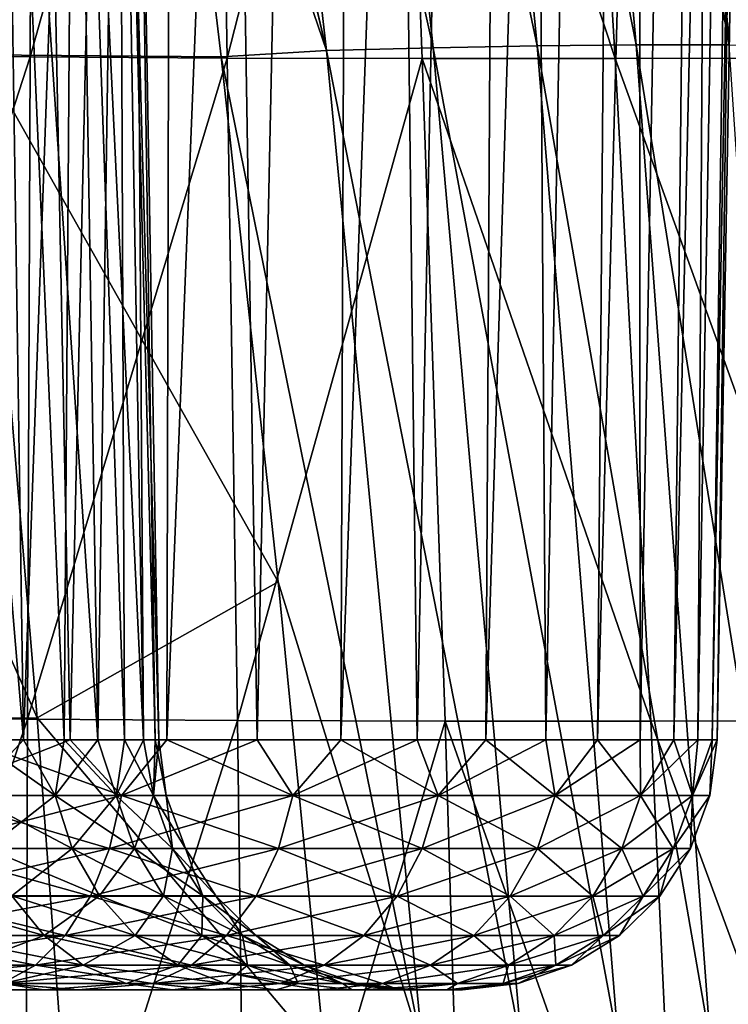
# Model space of a CAD drawing. Header units: metres. Extents: x -109 to 109, y -63 to 140.
# Tile 207 of 256: x 83.36 to 88.92, y -21.51 to -13.78. Entities that reach past the tile are written whole.
import ezdxf

# ---------------------------------------------------------------- set-up
doc = ezdxf.new("R2010")
doc.units = ezdxf.units.M
doc.layers.add('solid_502308_SW0001', color=7, linetype='CONTINUOUS')

msp = doc.modelspace()

# ---------------------------------------------------------------- linework, layer by layer
at = {"layer": 'solid_502308_SW0001'}
for points in [[(82.945595, -19.434383, 10.518255), (82.998306, 18.406652, 11.255402), (84.603256, 18.406652, 10.161165)], [(83.750977, -19.434383, 9.980115), (82.945595, -19.434383, 10.518255), (84.603256, 18.406652, 10.161165)], [(82.945595, -19.434383, -10.518255), (83.750977, -19.434383, -9.980115), (82.998306, 18.406652, -11.255402)], [(83.750977, -19.434383, -9.980115), (84.603256, 18.406652, -10.161165), (82.998306, 18.406652, -11.255402)], [(84.511658, -19.434383, 9.380445), (83.750977, -19.434383, 9.980115), (84.603256, 18.406652, 10.161165)], [(83.750977, -19.434383, -9.980115), (84.511658, -19.434383, -9.380445), (84.603256, 18.406652, -10.161165)], [(84.511658, -19.434383, 9.380445), (84.603256, 18.406652, 10.161165), (86.027199, 18.406652, 8.839946)], [(85.222939, -19.434383, 8.72294), (84.511658, -19.434383, 9.380445), (86.027199, 18.406652, 8.839946)], [(84.511658, -19.434383, -9.380445), (85.222939, -19.434383, -8.72294), (84.603256, 18.406652, -10.161165)], [(85.222939, -19.434383, -8.72294), (86.027199, 18.406652, -8.839946), (84.603256, 18.406652, -10.161165)], [(85.880447, -19.434383, 8.011657), (85.222939, -19.434383, 8.72294), (86.027199, 18.406652, 8.839946)], [(85.222939, -19.434383, -8.72294), (85.880447, -19.434383, -8.011657), (86.027199, 18.406652, -8.839946)], [(85.880447, -19.434383, 8.011657), (86.027199, 18.406652, 8.839946), (87.238312, 18.406652, 7.321256)], [(86.480118, -19.434383, 7.250978), (85.880447, -19.434383, 8.011657), (87.238312, 18.406652, 7.321256)], [(85.880447, -19.434383, -8.011657), (86.480118, -19.434383, -7.250978), (86.027199, 18.406652, -8.839946)], [(86.480118, -19.434383, -7.250978), (87.238312, 18.406652, -7.321256), (86.027199, 18.406652, -8.839946)], [(87.018257, -19.434383, 6.445595), (86.480118, -19.434383, 7.250978), (87.238312, 18.406652, 7.321256)], [(86.480118, -19.434383, -7.250978), (87.018257, -19.434383, -6.445595), (87.238312, 18.406652, -7.321256)], [(87.018257, -19.434383, 6.445595), (87.238312, 18.406652, 7.321256), (88.209549, 18.406652, 5.639021)], [(87.491547, -19.434383, 5.600472), (87.018257, -19.434383, 6.445595), (88.209549, 18.406652, 5.639021)], [(87.018257, -19.434383, -6.445595), (87.491547, -19.434383, -5.600472), (87.238312, 18.406652, -7.321256)], [(87.491547, -19.434383, -5.600472), (88.209549, 18.406652, -5.639021), (87.238312, 18.406652, -7.321256)], [(87.897072, -19.434383, 4.720821), (87.491547, -19.434383, 5.600472), (88.209549, 18.406652, 5.639021)], [(87.491547, -19.434383, -5.600472), (87.897072, -19.434383, -4.720821), (88.209549, 18.406652, -5.639021)], [(87.897072, -19.434383, 4.720821), (88.209549, 18.406652, 5.639021), (88.919212, 18.406652, 3.830821)], [(88.23233, -19.434383, 3.812065), (87.897072, -19.434383, 4.720821), (88.919212, 18.406652, 3.830821)], [(87.897072, -19.434383, -4.720821), (88.23233, -19.434383, -3.812065), (88.209549, 18.406652, -5.639021)], [(88.23233, -19.434383, -3.812065), (88.919212, 18.406652, -3.830821), (88.209549, 18.406652, -5.639021)], [(88.495255, -19.434383, 2.879806), (88.23233, -19.434383, 3.812065), (88.919212, 18.406652, 3.830821)], [(88.23233, -19.434383, -3.812065), (88.495255, -19.434383, -2.879806), (88.919212, 18.406652, -3.830821)], [(88.495255, -19.434383, 2.879806), (88.919212, 18.406652, 3.830821), (89.351456, 18.406652, 1.937045)], [(88.684219, -19.434383, 1.929791), (88.495255, -19.434383, 2.879806), (89.351456, 18.406652, 1.937045)], [(88.495255, -19.434383, -2.879806), (88.684219, -19.434383, -1.929791), (88.919212, 18.406652, -3.830821)], [(88.798073, -19.434383, 0.967879), (88.684219, -19.434383, 1.929791), (89.351456, 18.406652, 1.937045)], [(88.684219, -19.434383, -1.929791), (89.351456, 18.406652, -1.937045), (88.919212, 18.406652, -3.830821)], [(88.684219, -19.434383, -1.929791), (88.798073, -19.434383, -0.967879), (89.351456, 18.406652, -1.937045)], [(88.798073, -19.434383, 0.967879), (89.351456, 18.406652, 1.937045), (89.49662, 18.406652)], [(88.836098, -19.434383), (88.798073, -19.434383, 0.967879), (89.49662, 18.406652)], [(88.798073, -19.434383, -0.967879), (88.836098, -19.434383), (89.351456, 18.406652, -1.937045)], [(89.351456, 18.406652, -1.937045), (88.836098, -19.434383), (89.49662, 18.406652)], [(86.60556, -13.997241, 17.671719), (85.780083, -6.177351, 16.871363), (84.870224, -6.192062, 17.164839)], [(87.422691, -13.982121, 17.316469), (86.665291, -6.167663, 16.472923), (85.780083, -6.177351, 16.871363)], [(86.60556, -13.997241, 17.671719), (87.422691, -13.982121, 17.316469), (85.780083, -6.177351, 16.871363)], [(88.201553, -13.974303, 16.868988), (87.509567, -6.163123, 15.981359), (86.665291, -6.167663, 16.472923)], [(87.422691, -13.982121, 17.316469), (88.201553, -13.974303, 16.868988), (86.665291, -6.167663, 16.472923)], [(88.930107, -13.97393, 16.339279), (88.301384, -6.163855, 15.405715), (87.509567, -6.163123, 15.981359)], [(88.201553, -13.974303, 16.868988), (88.930107, -13.97393, 16.339279), (87.509567, -6.163123, 15.981359)], [(89.595764, -13.981125, 15.736583), (89.028984, -6.16995, 14.754661), (88.301384, -6.163855, 15.405715)], [(88.930107, -13.97393, 16.339279), (89.595764, -13.981125, 15.736583), (88.301384, -6.163855, 15.405715)], [(85.767784, -14.019518, 17.921629), (84.870224, -6.192062, 17.164839), (83.961075, -6.213045, 17.336889)], [(85.767784, -14.019518, 17.921629), (83.961075, -6.213045, 17.336889), (83.997505, -6.484046, 17.363338)], [(85.767784, -14.019518, 17.921629), (86.60556, -13.997241, 17.671719), (84.870224, -6.192062, 17.164839)], [(84.487968, -10.281519, 17.719978), (85.767784, -14.019518, 17.921629), (83.997505, -6.484046, 17.363338)], [(83.384544, -19.434383, 3.974794), (83.214668, -8.196509, 3.876714), (82.439476, -8.196509, 4.983808)], [(83.011925, -19.434383, 4.559696), (83.384544, -19.434383, 3.974794), (82.439476, -8.196509, 4.983808)], [(83.384544, -19.434383, -3.974794), (83.011925, -19.434383, -4.559696), (83.214668, -8.196509, -3.876715)], [(83.970169, -19.434383, 2.718919), (83.785843, -8.196509, 2.651828), (83.214668, -8.196509, 3.876714)], [(83.704773, -19.434383, 3.359641), (83.970169, -19.434383, 2.718919), (83.214668, -8.196509, 3.876714)], [(83.384544, -19.434383, 3.974794), (83.704773, -19.434383, 3.359641), (83.214668, -8.196509, 3.876714)], [(83.384544, -19.434383, -3.974794), (83.214668, -8.196509, -3.876715), (83.785843, -8.196509, -2.651829)], [(83.704773, -19.434383, -3.359641), (83.384544, -19.434383, -3.974794), (83.785843, -8.196509, -2.651829)], [(83.970169, -19.434383, -2.718919), (83.704773, -19.434383, -3.359641), (83.785843, -8.196509, -2.651829)], [(84.328819, -19.434383, 1.380431), (84.135635, -8.196509, 1.346368), (83.785843, -8.196509, 2.651828)], [(84.178711, -19.434383, 2.057505), (84.328819, -19.434383, 1.380431), (83.785843, -8.196509, 2.651828)], [(83.970169, -19.434383, 2.718919), (84.178711, -19.434383, 2.057505), (83.785843, -8.196509, 2.651828)], [(83.970169, -19.434383, -2.718919), (83.785843, -8.196509, -2.651829), (84.135635, -8.196509, -1.346369)], [(84.178711, -19.434383, -2.057505), (83.970169, -19.434383, -2.718919), (84.135635, -8.196509, -1.346369)], [(84.449585, -19.434383), (84.253433, -8.196509), (84.135635, -8.196509, 1.346368)], [(84.419334, -19.434383, 0.692852), (84.449585, -19.434383), (84.135635, -8.196509, 1.346368)], [(84.328819, -19.434383, 1.380431), (84.419334, -19.434383, 0.692852), (84.135635, -8.196509, 1.346368)], [(84.328819, -19.434383, -1.380431), (84.135635, -8.196509, -1.346369), (84.253433, -8.196509)], [(84.328819, -19.434383, -1.380431), (84.178711, -19.434383, -2.057505), (84.135635, -8.196509, -1.346369)], [(84.419334, -19.434383, -0.692852), (84.253433, -8.196509), (84.449585, -19.434383)], [(84.419334, -19.434383, -0.692852), (84.328819, -19.434383, -1.380431), (84.253433, -8.196509)], [(83.459175, -8.866109, -16.952131), (81.874657, -14.052484, -18.546024), (82.009048, -8.844415, -17.897497)], [(83.459175, -8.866109, -16.952131), (83.43779, -14.069306, -17.51812), (81.874657, -14.052484, -18.546024)], [(83.052872, -14.05248, 18.163197), (84.487968, -10.281519, 17.719978), (82.562958, -8.844412, 17.717518)], [(84.896492, -8.873551, -15.986123), (83.43779, -14.069306, -17.51812), (83.459175, -8.866109, -16.952131)], [(84.896492, -8.873551, -15.986123), (84.987129, -14.078553, -16.468382), (83.43779, -14.069306, -17.51812)], [(86.31694, -8.875572, -14.995491), (84.987129, -14.078553, -16.468382), (84.896492, -8.873551, -15.986123)], [(86.31694, -8.875572, -14.995491), (86.519585, -14.08187, -15.39416), (84.987129, -14.078553, -16.468382)], [(88.034683, -14.081894, -14.293506), (86.519585, -14.08187, -15.39416), (86.31694, -8.875572, -14.995491)], [(87.718933, -8.875589, -13.977018), (88.034683, -14.081894, -14.293506), (86.31694, -8.875572, -14.995491)], [(87.718933, -8.875589, -13.977018), (89.099998, -8.873566, -12.932499), (89.5299, -14.078577, -13.168243)], [(87.718933, -8.875589, -13.977018), (89.5299, -14.078577, -13.168243), (88.034683, -14.081894, -14.293506)], [(83.052872, -14.05248, 18.163197), (84.939354, -14.068104, 18.049707), (84.487968, -10.281519, 17.719978)], [(84.487968, -10.281519, 17.719978), (84.939354, -14.068104, 18.049707), (85.767784, -14.019518, 17.921629)], [(85.767784, -14.019518, 17.921629), (87.303139, -21.850935, 18.342606), (86.60556, -13.997241, 17.671719)], [(86.60556, -13.997241, 17.671719), (88.062027, -21.831959, 18.023813), (87.422691, -13.982121, 17.316469)], [(86.60556, -13.997241, 17.671719), (87.303139, -21.850935, 18.342606), (88.062027, -21.831959, 18.023813)], [(87.422691, -13.982121, 17.316469), (88.784157, -21.822145, 17.614407), (88.201553, -13.974303, 16.868988)], [(87.422691, -13.982121, 17.316469), (88.062027, -21.831959, 18.023813), (88.784157, -21.822145, 17.614407)], [(88.201553, -13.974303, 16.868988), (89.457687, -21.821667, 17.124821), (88.930107, -13.97393, 16.339279)], [(88.201553, -13.974303, 16.868988), (88.784157, -21.822145, 17.614407), (89.457687, -21.821667, 17.124821)], [(83.491875, -19.262911, 18.56036), (83.052872, -14.05248, 18.163197), (81.184097, -14.069308, 18.250385)], [(83.491875, -19.262911, 18.56036), (81.184097, -14.069308, 18.250385), (81.497673, -19.272333, 18.648201)], [(83.43779, -14.069306, -17.51812), (81.752945, -19.262917, -19.125378), (81.874657, -14.052484, -18.546024)], [(83.43779, -14.069306, -17.51812), (83.417923, -19.272331, -18.024277), (81.752945, -19.262917, -19.125378)], [(83.052872, -14.05248, 18.163197), (85.387833, -18.193008, 18.379707), (84.939354, -14.068104, 18.049707)], [(83.491875, -19.262911, 18.56036), (85.387833, -18.193008, 18.379707), (83.052872, -14.05248, 18.163197)], [(84.987129, -14.078553, -16.468382), (83.417923, -19.272331, -18.024277), (83.43779, -14.069306, -17.51812)], [(84.987129, -14.078553, -16.468382), (85.06781, -19.283682, -16.89979), (83.417923, -19.272331, -18.024277)], [(84.939354, -14.068104, 18.049707), (86.524689, -21.878906, 18.557617), (85.767784, -14.019518, 17.921629)], [(85.387833, -18.193008, 18.379707), (86.524689, -21.878906, 18.557617), (84.939354, -14.068104, 18.049707)], [(86.519585, -14.08187, -15.39416), (85.06781, -19.283682, -16.89979), (84.987129, -14.078553, -16.468382)], [(85.767784, -14.019518, 17.921629), (86.524689, -21.878906, 18.557617), (87.303139, -21.850935, 18.342606)], [(88.034683, -14.081894, -14.293506), (89.5299, -14.078577, -13.168243), (89.914589, -19.28372, -13.378761)], [(86.519585, -14.08187, -15.39416), (86.700562, -19.288628, -15.750591), (85.06781, -19.283682, -16.89979)], [(88.316994, -19.28866, -14.576306), (86.700562, -19.288628, -15.750591), (86.519585, -14.08187, -15.39416)], [(88.034683, -14.081894, -14.293506), (88.316994, -19.28866, -14.576306), (86.519585, -14.08187, -15.39416)], [(88.034683, -14.081894, -14.293506), (89.914589, -19.28372, -13.378761), (88.316994, -19.28866, -14.576306)], [(83.491875, -19.262911, 18.56036), (85.755653, -21.938784, 18.653214), (85.387833, -18.193008, 18.379707)], [(85.387833, -18.193008, 18.379707), (85.755653, -21.938784, 18.653214), (86.524689, -21.878906, 18.557617)], [(83.880814, -24.521862, 18.913002), (83.491875, -19.262911, 18.56036), (81.497673, -19.272333, 18.648201)], [(83.417923, -19.272331, -18.024277), (81.645569, -24.521868, -19.63928), (81.752945, -19.262917, -19.125378)], [(83.880814, -24.521862, 18.913002), (85.755653, -21.938784, 18.653214), (83.491875, -19.262911, 18.56036)], [(83.880814, -24.521862, 18.913002), (81.497673, -19.272333, 18.648201), (81.775566, -24.536476, 18.996902)], [(83.417923, -19.272331, -18.024277), (83.398071, -24.536474, -18.469723), (81.645569, -24.521868, -19.63928)], [(85.06781, -19.283682, -16.89979), (83.398071, -24.536474, -18.469723), (83.417923, -19.272331, -18.024277)], [(85.06781, -19.283682, -16.89979), (85.135246, -24.549185, -17.276522), (83.398071, -24.536474, -18.469723)], [(86.700562, -19.288628, -15.750591), (85.135246, -24.549185, -17.276522), (85.06781, -19.283682, -16.89979)], [(86.700562, -19.288628, -15.750591), (86.856094, -24.554462, -16.05969), (85.135246, -24.549185, -17.276522)], [(88.562195, -24.554499, -14.820246), (86.856094, -24.554462, -16.05969), (86.700562, -19.288628, -15.750591)], [(88.316994, -19.28866, -14.576306), (88.562195, -24.554499, -14.820246), (86.700562, -19.288628, -15.750591)], [(88.316994, -19.28866, -14.576306), (89.914589, -19.28372, -13.378761), (90.251343, -24.549223, -13.559797)], [(88.316994, -19.28866, -14.576306), (90.251343, -24.549223, -13.559797), (88.562195, -24.554499, -14.820246)], [(82.639694, -19.873638, 10.63426), (82.945595, -19.434383, 10.518255), (83.750977, -19.434383, 9.980115)], [(82.639694, -19.873638, 10.63426), (83.750977, -19.434383, 9.980115), (84.156075, -19.873638, 9.60041)], [(84.156075, -19.873638, -9.60041), (82.945595, -19.434383, -10.518255), (82.639694, -19.873638, -10.63426)], [(84.156075, -19.873638, -9.60041), (83.750977, -19.434383, -9.980115), (82.945595, -19.434383, -10.518255)], [(82.976814, -19.871483, 4.705678), (83.633202, -19.871483, 3.634547), (83.011925, -19.434383, 4.559696)], [(82.976814, -19.871483, -4.705678), (83.011925, -19.434383, -4.559696), (83.384544, -19.434383, -3.974794)], [(83.633202, -19.871483, -3.634547), (82.976814, -19.871483, -4.705678), (83.384544, -19.434383, -3.974794)], [(83.633202, -19.871483, 3.634547), (83.384544, -19.434383, 3.974794), (83.011925, -19.434383, 4.559696)], [(83.633202, -19.871483, 3.634547), (83.704773, -19.434383, 3.359641), (83.384544, -19.434383, 3.974794)], [(83.633202, -19.871483, -3.634547), (83.384544, -19.434383, -3.974794), (83.704773, -19.434383, -3.359641)], [(83.633202, -19.871483, 3.634547), (84.113945, -19.871483, 2.473922), (83.704773, -19.434383, 3.359641)], [(83.633202, -19.871483, -3.634547), (83.704773, -19.434383, -3.359641), (83.970169, -19.434383, -2.718919)], [(84.113945, -19.871483, -2.473922), (83.633202, -19.871483, -3.634547), (83.970169, -19.434383, -2.718919)], [(84.113945, -19.871483, 2.473922), (83.970169, -19.434383, 2.718919), (83.704773, -19.434383, 3.359641)], [(84.156075, -19.873638, 9.60041), (83.750977, -19.434383, 9.980115), (84.511658, -19.434383, 9.380445)], [(84.156075, -19.873638, -9.60041), (84.511658, -19.434383, -9.380445), (83.750977, -19.434383, -9.980115)], [(84.113945, -19.871483, 2.473922), (84.178711, -19.434383, 2.057505), (83.970169, -19.434383, 2.718919)], [(84.113945, -19.871483, -2.473922), (83.970169, -19.434383, -2.718919), (84.178711, -19.434383, -2.057505)], [(84.113945, -19.871483, 2.473922), (84.407211, -19.871483, 1.25238), (84.178711, -19.434383, 2.057505)], [(84.113945, -19.871483, -2.473922), (84.178711, -19.434383, -2.057505), (84.328819, -19.434383, -1.380431)], [(84.407211, -19.871483, -1.25238), (84.113945, -19.871483, -2.473922), (84.328819, -19.434383, -1.380431)], [(84.156075, -19.873638, 9.60041), (84.511658, -19.434383, 9.380445), (85.222939, -19.434383, 8.72294)], [(84.156075, -19.873638, 9.60041), (85.222939, -19.434383, 8.72294), (85.501427, -19.873638, 8.352103)], [(85.501427, -19.873638, -8.352103), (84.511658, -19.434383, -9.380445), (84.156075, -19.873638, -9.60041)], [(84.407211, -19.871483, 1.25238), (84.328819, -19.434383, 1.380431), (84.178711, -19.434383, 2.057505)], [(84.407211, -19.871483, 1.25238), (84.419334, -19.434383, 0.692852), (84.328819, -19.434383, 1.380431)], [(84.407211, -19.871483, -1.25238), (84.328819, -19.434383, -1.380431), (84.419334, -19.434383, -0.692852)], [(84.407211, -19.871483, -1.25238), (84.419334, -19.434383, -0.692852), (84.449585, -19.434383)], [(84.407211, -19.871483, -1.25238), (84.449585, -19.434383), (84.505775, -19.871483)], [(84.407211, -19.871483, 1.25238), (84.505775, -19.871483), (84.419334, -19.434383, 0.692852)], [(84.505775, -19.871483), (84.449585, -19.434383), (84.419334, -19.434383, 0.692852)], [(85.501427, -19.873638, -8.352103), (85.222939, -19.434383, -8.72294), (84.511658, -19.434383, -9.380445)], [(85.501427, -19.873638, 8.352103), (85.222939, -19.434383, 8.72294), (85.880447, -19.434383, 8.011657)], [(85.501427, -19.873638, -8.352103), (85.880447, -19.434383, -8.011657), (85.222939, -19.434383, -8.72294)], [(85.501427, -19.873638, 8.352103), (85.880447, -19.434383, 8.011657), (86.480118, -19.434383, 7.250978)], [(85.501427, -19.873638, 8.352103), (86.480118, -19.434383, 7.250978), (86.645706, -19.873638, 6.917224)], [(86.645706, -19.873638, -6.917224), (85.880447, -19.434383, -8.011657), (85.501427, -19.873638, -8.352103)], [(86.645706, -19.873638, -6.917224), (86.480118, -19.434383, -7.250978), (85.880447, -19.434383, -8.011657)], [(86.645706, -19.873638, 6.917224), (86.480118, -19.434383, 7.250978), (87.018257, -19.434383, 6.445595)], [(86.645706, -19.873638, -6.917224), (87.018257, -19.434383, -6.445595), (86.480118, -19.434383, -7.250978)], [(86.645706, -19.873638, 6.917224), (87.018257, -19.434383, 6.445595), (87.491547, -19.434383, 5.600472)], [(86.645706, -19.873638, 6.917224), (87.491547, -19.434383, 5.600472), (87.563347, -19.873638, 5.327826)], [(87.563347, -19.873638, -5.327826), (87.018257, -19.434383, -6.445595), (86.645706, -19.873638, -6.917224)], [(87.563347, -19.873638, -5.327826), (87.491547, -19.434383, -5.600472), (87.018257, -19.434383, -6.445595)], [(87.563347, -19.873638, 5.327826), (87.491547, -19.434383, 5.600472), (87.897072, -19.434383, 4.720821)], [(87.563347, -19.873638, -5.327826), (87.897072, -19.434383, -4.720821), (87.491547, -19.434383, -5.600472)], [(87.563347, -19.873638, 5.327826), (87.897072, -19.434383, 4.720821), (88.23233, -19.434383, 3.812065)], [(87.563347, -19.873638, 5.327826), (88.23233, -19.434383, 3.812065), (88.233849, -19.873638, 3.619412)], [(88.233849, -19.873638, -3.619412), (87.897072, -19.434383, -4.720821), (87.563347, -19.873638, -5.327826)], [(88.233849, -19.873638, -3.619412), (88.23233, -19.434383, -3.812065), (87.897072, -19.434383, -4.720821)], [(88.233849, -19.873638, 3.619412), (88.23233, -19.434383, 3.812065), (88.495255, -19.434383, 2.879806)], [(88.233849, -19.873638, -3.619412), (88.495255, -19.434383, -2.879806), (88.23233, -19.434383, -3.812065)], [(88.233849, -19.873638, 3.619412), (88.495255, -19.434383, 2.879806), (88.684219, -19.434383, 1.929791)], [(88.233849, -19.873638, 3.619412), (88.684219, -19.434383, 1.929791), (88.642235, -19.873638, 1.830148)], [(88.642235, -19.873638, -1.830147), (88.495255, -19.434383, -2.879806), (88.233849, -19.873638, -3.619412)], [(88.642235, -19.873638, -1.830147), (88.684219, -19.434383, -1.929791), (88.495255, -19.434383, -2.879806)], [(88.642235, -19.873638, 1.830148), (88.684219, -19.434383, 1.929791), (88.798073, -19.434383, 0.967879)], [(88.642235, -19.873638, 1.830148), (88.798073, -19.434383, 0.967879), (88.836098, -19.434383)], [(88.642235, -19.873638, 1.830148), (88.836098, -19.434383), (88.779388, -19.873638)], [(88.642235, -19.873638, -1.830147), (88.798073, -19.434383, -0.967879), (88.684219, -19.434383, -1.929791)], [(88.779388, -19.873638), (88.798073, -19.434383, -0.967879), (88.642235, -19.873638, -1.830147)], [(88.779388, -19.873638), (88.836098, -19.434383), (88.798073, -19.434383, -0.967879)], [(82.639694, -19.873638, -10.63426), (82.563591, -20.290039, -10.502453), (84.06118, -20.290039, -9.481417)], [(84.156075, -19.873638, 9.60041), (84.06118, -20.290039, 9.481418), (82.563591, -20.290039, 10.502453)], [(82.639694, -19.873638, 10.63426), (84.156075, -19.873638, 9.60041), (82.563591, -20.290039, 10.502453)], [(84.156075, -19.873638, -9.60041), (82.639694, -19.873638, -10.63426), (84.06118, -20.290039, -9.481417)], [(83.768394, -20.288052, 3.703434), (83.633202, -19.871483, 3.634547), (82.976814, -19.871483, 4.705678)], [(83.099571, -20.288052, 4.794867), (83.768394, -20.288052, 3.703434), (82.976814, -19.871483, 4.705678)], [(83.099571, -20.288052, -4.794867), (82.976814, -19.871483, -4.705678), (83.633202, -19.871483, -3.634547)], [(83.768394, -20.288052, -3.703434), (83.099571, -20.288052, -4.794867), (83.633202, -19.871483, -3.634547)], [(84.258255, -20.288052, 2.52081), (84.113945, -19.871483, 2.473922), (83.633202, -19.871483, 3.634547)], [(83.768394, -20.288052, 3.703434), (84.258255, -20.288052, 2.52081), (83.633202, -19.871483, 3.634547)], [(83.768394, -20.288052, -3.703434), (83.633202, -19.871483, -3.634547), (84.113945, -19.871483, -2.473922)], [(84.258255, -20.288052, -2.52081), (83.768394, -20.288052, -3.703434), (84.113945, -19.871483, -2.473922)], [(84.156075, -19.873638, -9.60041), (84.06118, -20.290039, -9.481417), (85.389854, -20.290039, -8.248583)], [(85.501427, -19.873638, 8.352103), (85.389854, -20.290039, 8.248583), (84.06118, -20.290039, 9.481418)], [(84.156075, -19.873638, 9.60041), (85.501427, -19.873638, 8.352103), (84.06118, -20.290039, 9.481418)], [(84.557083, -20.288052, 1.276116), (84.407211, -19.871483, 1.25238), (84.113945, -19.871483, 2.473922)], [(84.258255, -20.288052, 2.52081), (84.557083, -20.288052, 1.276116), (84.113945, -19.871483, 2.473922)], [(84.258255, -20.288052, -2.52081), (84.113945, -19.871483, -2.473922), (84.407211, -19.871483, -1.25238)], [(85.501427, -19.873638, -8.352103), (84.156075, -19.873638, -9.60041), (85.389854, -20.290039, -8.248583)], [(84.557083, -20.288052, -1.276116), (84.258255, -20.288052, -2.52081), (84.407211, -19.871483, -1.25238)], [(84.657516, -20.288052), (84.505775, -19.871483), (84.407211, -19.871483, 1.25238)], [(84.557083, -20.288052, -1.276116), (84.407211, -19.871483, -1.25238), (84.505775, -19.871483)], [(84.557083, -20.288052, 1.276116), (84.657516, -20.288052), (84.407211, -19.871483, 1.25238)], [(84.557083, -20.288052, -1.276116), (84.505775, -19.871483), (84.657516, -20.288052)], [(85.501427, -19.873638, -8.352103), (85.389854, -20.290039, -8.248583), (86.519951, -20.290039, -6.831488)], [(86.645706, -19.873638, 6.917224), (86.519951, -20.290039, 6.831488), (85.389854, -20.290039, 8.248583)], [(85.501427, -19.873638, 8.352103), (86.645706, -19.873638, 6.917224), (85.389854, -20.290039, 8.248583)], [(86.645706, -19.873638, -6.917224), (85.501427, -19.873638, -8.352103), (86.519951, -20.290039, -6.831488)], [(86.645706, -19.873638, -6.917224), (86.519951, -20.290039, -6.831488), (87.426216, -20.290039, -5.261789)], [(87.563347, -19.873638, 5.327826), (87.426216, -20.290039, 5.26179), (86.519951, -20.290039, 6.831488)], [(86.645706, -19.873638, 6.917224), (87.563347, -19.873638, 5.327826), (86.519951, -20.290039, 6.831488)], [(87.563347, -19.873638, -5.327826), (86.645706, -19.873638, -6.917224), (87.426216, -20.290039, -5.261789)], [(87.563347, -19.873638, -5.327826), (87.426216, -20.290039, -5.261789), (88.088409, -20.290039, -3.574551)], [(88.233849, -19.873638, 3.619412), (88.088409, -20.290039, 3.574551), (87.426216, -20.290039, 5.26179)], [(87.563347, -19.873638, 5.327826), (88.233849, -19.873638, 3.619412), (87.426216, -20.290039, 5.26179)], [(88.233849, -19.873638, -3.619412), (87.563347, -19.873638, -5.327826), (88.088409, -20.290039, -3.574551)], [(88.233849, -19.873638, -3.619412), (88.088409, -20.290039, -3.574551), (88.491737, -20.290039, -1.807464)], [(88.642235, -19.873638, 1.830148), (88.491737, -20.290039, 1.807464), (88.088409, -20.290039, 3.574551)], [(88.233849, -19.873638, 3.619412), (88.642235, -19.873638, 1.830148), (88.088409, -20.290039, 3.574551)], [(88.642235, -19.873638, -1.830147), (88.233849, -19.873638, -3.619412), (88.491737, -20.290039, -1.807464)], [(88.642235, -19.873638, -1.830147), (88.491737, -20.290039, -1.807464), (88.62719, -20.290039)], [(88.491737, -20.290039, 1.807464), (88.779388, -19.873638), (88.62719, -20.290039)], [(88.642235, -19.873638, 1.830148), (88.779388, -19.873638), (88.491737, -20.290039, 1.807464)], [(88.779388, -19.873638), (88.642235, -19.873638, -1.830147), (88.62719, -20.290039)], [(82.563591, -20.290039, -10.502453), (82.443497, -20.662678, -10.294438), (83.911423, -20.662678, -9.293626)], [(84.06118, -20.290039, 9.481418), (83.911423, -20.662678, 9.293626), (82.443497, -20.662678, 10.294438)], [(82.563591, -20.290039, 10.502453), (84.06118, -20.290039, 9.481418), (82.443497, -20.662678, 10.294438)], [(84.06118, -20.290039, -9.481417), (82.563591, -20.290039, -10.502453), (83.911423, -20.662678, -9.293626)], [(83.98204, -20.660957, 3.812292), (83.768394, -20.288052, 3.703434), (83.099571, -20.288052, 4.794867)], [(83.293556, -20.660957, 4.935806), (83.98204, -20.660957, 3.812292), (83.099571, -20.288052, 4.794867)], [(83.293556, -20.660957, -4.935806), (83.099571, -20.288052, -4.794867), (83.768394, -20.288052, -3.703434)], [(83.98204, -20.660957, -3.812292), (83.293556, -20.660957, -4.935806), (83.768394, -20.288052, -3.703434)], [(84.486305, -20.660957, 2.594907), (84.258255, -20.288052, 2.52081), (83.768394, -20.288052, 3.703434)], [(83.98204, -20.660957, 3.812292), (84.486305, -20.660957, 2.594907), (83.768394, -20.288052, 3.703434)], [(83.98204, -20.660957, -3.812292), (83.768394, -20.288052, -3.703434), (84.258255, -20.288052, -2.52081)], [(84.06118, -20.290039, -9.481417), (83.911423, -20.662678, -9.293626), (85.213783, -20.662678, -8.085209)], [(85.389854, -20.290039, 8.248583), (85.213783, -20.662678, 8.085209), (83.911423, -20.662678, 9.293626)], [(84.06118, -20.290039, 9.481418), (85.389854, -20.290039, 8.248583), (83.911423, -20.662678, 9.293626)], [(84.486305, -20.660957, -2.594907), (83.98204, -20.660957, -3.812292), (84.258255, -20.288052, -2.52081)], [(85.389854, -20.290039, -8.248583), (84.06118, -20.290039, -9.481417), (85.213783, -20.662678, -8.085209)], [(84.793907, -20.660957, 1.313626), (84.557083, -20.288052, 1.276116), (84.258255, -20.288052, 2.52081)], [(84.486305, -20.660957, 2.594907), (84.793907, -20.660957, 1.313626), (84.258255, -20.288052, 2.52081)], [(84.486305, -20.660957, -2.594907), (84.258255, -20.288052, -2.52081), (84.557083, -20.288052, -1.276116)], [(84.793907, -20.660957, -1.313626), (84.486305, -20.660957, -2.594907), (84.557083, -20.288052, -1.276116)], [(84.897293, -20.660957), (84.657516, -20.288052), (84.557083, -20.288052, 1.276116)], [(84.793907, -20.660957, -1.313626), (84.557083, -20.288052, -1.276116), (84.657516, -20.288052)], [(84.793907, -20.660957, 1.313626), (84.897293, -20.660957), (84.557083, -20.288052, 1.276116)], [(84.793907, -20.660957, -1.313626), (84.657516, -20.288052), (84.897293, -20.660957)], [(85.389854, -20.290039, -8.248583), (85.213783, -20.662678, -8.085209), (86.321495, -20.662678, -6.696182)], [(86.519951, -20.290039, 6.831488), (86.321495, -20.662678, 6.696182), (85.213783, -20.662678, 8.085209)], [(85.389854, -20.290039, 8.248583), (86.519951, -20.290039, 6.831488), (85.213783, -20.662678, 8.085209)], [(86.519951, -20.290039, -6.831488), (85.389854, -20.290039, -8.248583), (86.321495, -20.662678, -6.696182)], [(86.519951, -20.290039, -6.831488), (86.321495, -20.662678, -6.696182), (87.209808, -20.662678, -5.157573)], [(87.426216, -20.290039, 5.26179), (87.209808, -20.662678, 5.157573), (86.321495, -20.662678, 6.696182)], [(86.519951, -20.290039, 6.831488), (87.426216, -20.290039, 5.26179), (86.321495, -20.662678, 6.696182)], [(87.426216, -20.290039, -5.261789), (86.519951, -20.290039, -6.831488), (87.209808, -20.662678, -5.157573)], [(87.426216, -20.290039, -5.261789), (87.209808, -20.662678, -5.157573), (87.858887, -20.662678, -3.503753)], [(88.088409, -20.290039, 3.574551), (87.858887, -20.662678, 3.503753), (87.209808, -20.662678, 5.157573)], [(87.426216, -20.290039, 5.26179), (88.088409, -20.290039, 3.574551), (87.209808, -20.662678, 5.157573)], [(88.088409, -20.290039, -3.574551), (87.426216, -20.290039, -5.261789), (87.858887, -20.662678, -3.503753)], [(88.088409, -20.290039, -3.574551), (87.858887, -20.662678, -3.503753), (88.254227, -20.662678, -1.771665)], [(88.491737, -20.290039, 1.807464), (88.254227, -20.662678, 1.771665), (87.858887, -20.662678, 3.503753)], [(88.088409, -20.290039, 3.574551), (88.491737, -20.290039, 1.807464), (87.858887, -20.662678, 3.503753)], [(88.491737, -20.290039, -1.807464), (88.088409, -20.290039, -3.574551), (88.254227, -20.662678, -1.771665)], [(88.491737, -20.290039, -1.807464), (88.254227, -20.662678, -1.771665), (88.386993, -20.662678)], [(88.254227, -20.662678, 1.771665), (88.62719, -20.290039), (88.386993, -20.662678)], [(88.491737, -20.290039, 1.807464), (88.62719, -20.290039), (88.254227, -20.662678, 1.771665)], [(88.62719, -20.290039), (88.491737, -20.290039, -1.807464), (88.386993, -20.662678)], [(82.443497, -20.662678, -10.294438), (82.285301, -20.973246, -10.020439), (83.714157, -20.973246, -9.046265)], [(83.911423, -20.662678, 9.293626), (83.714157, -20.973246, 9.046265), (82.285301, -20.973246, 10.020439)], [(82.443497, -20.662678, 10.294438), (83.911423, -20.662678, 9.293626), (82.285301, -20.973246, 10.020439)], [(83.54924, -20.971876, 5.121571), (83.293556, -20.660957, 4.935806), (82.437782, -20.660957, 5.937784)], [(82.661263, -20.971876, 6.16126), (83.54924, -20.971876, 5.121571), (82.437782, -20.660957, 5.937784)], [(83.911423, -20.662678, -9.293626), (82.443497, -20.662678, -10.294438), (83.714157, -20.973246, -9.046265)], [(83.54924, -20.971876, -5.121571), (82.661263, -20.971876, -6.16126), (83.293556, -20.660957, -4.935806)], [(84.263641, -20.971876, 3.955772), (83.98204, -20.660957, 3.812292), (83.293556, -20.660957, 4.935806)], [(83.54924, -20.971876, 5.121571), (84.263641, -20.971876, 3.955772), (83.293556, -20.660957, 4.935806)], [(83.54924, -20.971876, -5.121571), (83.293556, -20.660957, -4.935806), (83.98204, -20.660957, -3.812292)], [(84.263641, -20.971876, -3.955772), (83.54924, -20.971876, -5.121571), (83.98204, -20.660957, -3.812292)], [(83.911423, -20.662678, -9.293626), (83.714157, -20.973246, -9.046265), (84.981857, -20.973246, -7.870011)], [(85.213783, -20.662678, 8.085209), (84.981857, -20.973246, 7.870011), (83.714157, -20.973246, 9.046265)], [(83.911423, -20.662678, 9.293626), (85.213783, -20.662678, 8.085209), (83.714157, -20.973246, 9.046265)], [(85.213783, -20.662678, -8.085209), (83.911423, -20.662678, -9.293626), (84.981857, -20.973246, -7.870011)], [(84.786873, -20.971876, 2.692569), (84.486305, -20.660957, 2.594907), (83.98204, -20.660957, 3.812292)], [(84.263641, -20.971876, 3.955772), (84.786873, -20.971876, 2.692569), (83.98204, -20.660957, 3.812292)], [(84.263641, -20.971876, -3.955772), (83.98204, -20.660957, -3.812292), (84.486305, -20.660957, -2.594907)], [(84.786873, -20.971876, -2.692569), (84.263641, -20.971876, -3.955772), (84.486305, -20.660957, -2.594907)], [(85.106064, -20.971876, 1.363066), (84.793907, -20.660957, 1.313626), (84.486305, -20.660957, 2.594907)], [(84.786873, -20.971876, 2.692569), (85.106064, -20.971876, 1.363066), (84.486305, -20.660957, 2.594907)], [(84.786873, -20.971876, -2.692569), (84.486305, -20.660957, -2.594907), (84.793907, -20.660957, -1.313626)], [(85.106064, -20.971876, -1.363066), (84.786873, -20.971876, -2.692569), (84.793907, -20.660957, -1.313626)], [(85.213333, -20.971876), (84.897293, -20.660957), (84.793907, -20.660957, 1.313626)], [(85.106064, -20.971876, -1.363066), (84.793907, -20.660957, -1.313626), (84.897293, -20.660957)], [(85.106064, -20.971876, 1.363066), (85.213333, -20.971876), (84.793907, -20.660957, 1.313626)], [(85.106064, -20.971876, -1.363066), (84.897293, -20.660957), (85.213333, -20.971876)], [(85.213783, -20.662678, -8.085209), (84.981857, -20.973246, -7.870011), (86.060081, -20.973246, -6.517955)], [(86.321495, -20.662678, 6.696182), (86.060081, -20.973246, 6.517955), (84.981857, -20.973246, 7.870011)], [(85.213783, -20.662678, 8.085209), (86.321495, -20.662678, 6.696182), (84.981857, -20.973246, 7.870011)], [(86.321495, -20.662678, -6.696182), (85.213783, -20.662678, -8.085209), (86.060081, -20.973246, -6.517955)], [(86.321495, -20.662678, -6.696182), (86.060081, -20.973246, -6.517955), (86.924759, -20.973246, -5.020298)], [(87.209808, -20.662678, 5.157573), (86.924759, -20.973246, 5.020298), (86.060081, -20.973246, 6.517955)], [(86.321495, -20.662678, 6.696182), (87.209808, -20.662678, 5.157573), (86.060081, -20.973246, 6.517955)], [(87.209808, -20.662678, -5.157573), (86.321495, -20.662678, -6.696182), (86.924759, -20.973246, -5.020298)], [(87.209808, -20.662678, -5.157573), (86.924759, -20.973246, -5.020298), (87.556557, -20.973246, -3.410496)], [(87.858887, -20.662678, 3.503753), (87.556557, -20.973246, 3.410496), (86.924759, -20.973246, 5.020298)], [(87.209808, -20.662678, 5.157573), (87.858887, -20.662678, 3.503753), (86.924759, -20.973246, 5.020298)], [(87.858887, -20.662678, -3.503753), (87.209808, -20.662678, -5.157573), (87.556557, -20.973246, -3.410496)], [(87.858887, -20.662678, -3.503753), (87.556557, -20.973246, -3.410496), (87.941376, -20.973246, -1.724509)], [(88.254227, -20.662678, 1.771665), (87.941376, -20.973246, 1.724509), (87.556557, -20.973246, 3.410496)], [(87.858887, -20.662678, 3.503753), (88.254227, -20.662678, 1.771665), (87.556557, -20.973246, 3.410496)], [(88.254227, -20.662678, -1.771665), (87.858887, -20.662678, -3.503753), (87.941376, -20.973246, -1.724509)], [(88.254227, -20.662678, -1.771665), (87.941376, -20.973246, -1.724509), (88.07061, -20.973246)], [(87.941376, -20.973246, 1.724509), (88.386993, -20.662678), (88.07061, -20.973246)], [(88.254227, -20.662678, 1.771665), (88.386993, -20.662678), (87.941376, -20.973246, 1.724509)], [(88.386993, -20.662678), (88.254227, -20.662678, -1.771665), (88.07061, -20.973246)], [(82.285301, -20.973246, -10.020439), (82.096786, -21.206482, -9.693918), (83.47908, -21.206482, -8.751488)], [(83.714157, -20.973246, 9.046265), (83.47908, -21.206482, 8.751488), (82.096786, -21.206482, 9.693918)], [(82.285301, -20.973246, 10.020439), (83.714157, -20.973246, 9.046265), (82.096786, -21.206482, 9.693918)], [(83.714157, -20.973246, -9.046265), (82.285301, -20.973246, -10.020439), (83.47908, -21.206482, -8.751488)], [(83.854057, -21.20553, 5.343033), (83.54924, -20.971876, 5.121571), (82.661263, -20.971876, 6.16126)], [(82.927681, -21.20553, 6.42768), (83.854057, -21.20553, 5.343033), (82.661263, -20.971876, 6.16126)], [(82.927681, -21.20553, -6.42768), (82.661263, -20.971876, -6.16126), (83.54924, -20.971876, -5.121571)], [(83.854057, -21.20553, -5.343033), (82.927681, -21.20553, -6.42768), (83.54924, -20.971876, -5.121571)], [(83.714157, -20.973246, -9.046265), (83.47908, -21.206482, -8.751488), (84.705467, -21.206482, -7.613563)], [(84.981857, -20.973246, 7.870011), (84.705467, -21.206482, 7.613563), (83.47908, -21.206482, 8.751488)], [(83.714157, -20.973246, 9.046265), (84.981857, -20.973246, 7.870011), (83.47908, -21.206482, 8.751488)], [(84.59935, -21.20553, 4.126824), (84.263641, -20.971876, 3.955772), (83.54924, -20.971876, 5.121571)], [(83.854057, -21.20553, 5.343033), (84.59935, -21.20553, 4.126824), (83.54924, -20.971876, 5.121571)], [(83.854057, -21.20553, -5.343033), (83.54924, -20.971876, -5.121571), (84.263641, -20.971876, -3.955772)], [(84.981857, -20.973246, -7.870011), (83.714157, -20.973246, -9.046265), (84.705467, -21.206482, -7.613563)], [(84.59935, -21.20553, -4.126824), (83.854057, -21.20553, -5.343033), (84.263641, -20.971876, -3.955772)], [(85.14521, -21.20553, 2.808999), (84.786873, -20.971876, 2.692569), (84.263641, -20.971876, 3.955772)], [(84.59935, -21.20553, 4.126824), (85.14521, -21.20553, 2.808999), (84.263641, -20.971876, 3.955772)], [(84.59935, -21.20553, -4.126824), (84.263641, -20.971876, -3.955772), (84.786873, -20.971876, -2.692569)], [(85.14521, -21.20553, -2.808999), (84.59935, -21.20553, -4.126824), (84.786873, -20.971876, -2.692569)], [(84.981857, -20.973246, -7.870011), (84.705467, -21.206482, -7.613563), (85.748566, -21.206482, -6.305564)], [(86.060081, -20.973246, 6.517955), (85.748566, -21.206482, 6.305564), (84.705467, -21.206482, 7.613563)], [(84.981857, -20.973246, 7.870011), (86.060081, -20.973246, 6.517955), (84.705467, -21.206482, 7.613563)], [(85.478195, -21.20553, 1.422007), (85.106064, -20.971876, 1.363066), (84.786873, -20.971876, 2.692569)], [(85.14521, -21.20553, 2.808999), (85.478195, -21.20553, 1.422007), (84.786873, -20.971876, 2.692569)], [(85.14521, -21.20553, -2.808999), (84.786873, -20.971876, -2.692569), (85.106064, -20.971876, -1.363066)], [(86.060081, -20.973246, -6.517955), (84.981857, -20.973246, -7.870011), (85.748566, -21.206482, -6.305564)], [(85.590111, -21.20553), (85.213333, -20.971876), (85.106064, -20.971876, 1.363066)], [(85.478195, -21.20553, -1.422007), (85.106064, -20.971876, -1.363066), (85.213333, -20.971876)], [(85.478195, -21.20553, 1.422007), (85.590111, -21.20553), (85.106064, -20.971876, 1.363066)], [(85.478195, -21.20553, -1.422007), (85.14521, -21.20553, -2.808999), (85.106064, -20.971876, -1.363066)], [(85.478195, -21.20553, -1.422007), (85.213333, -20.971876), (85.590111, -21.20553)], [(86.060081, -20.973246, -6.517955), (85.748566, -21.206482, -6.305564), (86.58506, -21.206482, -4.856709)], [(86.924759, -20.973246, 5.020298), (86.58506, -21.206482, 4.856709), (85.748566, -21.206482, 6.305564)], [(86.060081, -20.973246, 6.517955), (86.924759, -20.973246, 5.020298), (85.748566, -21.206482, 6.305564)], [(86.924759, -20.973246, -5.020298), (86.060081, -20.973246, -6.517955), (86.58506, -21.206482, -4.856709)], [(86.924759, -20.973246, -5.020298), (86.58506, -21.206482, -4.856709), (87.196274, -21.206482, -3.299364)], [(87.556557, -20.973246, 3.410496), (87.196274, -21.206482, 3.299364), (86.58506, -21.206482, 4.856709)], [(86.924759, -20.973246, 5.020298), (87.556557, -20.973246, 3.410496), (86.58506, -21.206482, 4.856709)], [(87.556557, -20.973246, -3.410496), (86.924759, -20.973246, -5.020298), (87.196274, -21.206482, -3.299364)], [(87.556557, -20.973246, -3.410496), (87.196274, -21.206482, -3.299364), (87.56855, -21.206482, -1.668315)], [(87.941376, -20.973246, 1.724509), (87.56855, -21.206482, 1.668316), (87.196274, -21.206482, 3.299364)], [(87.556557, -20.973246, 3.410496), (87.941376, -20.973246, 1.724509), (87.196274, -21.206482, 3.299364)], [(87.941376, -20.973246, -1.724509), (87.556557, -20.973246, -3.410496), (87.56855, -21.206482, -1.668315)], [(87.941376, -20.973246, -1.724509), (87.56855, -21.206482, -1.668315), (87.693573, -21.206482)], [(87.56855, -21.206482, 1.668316), (88.07061, -20.973246), (87.693573, -21.206482)], [(87.941376, -20.973246, 1.724509), (88.07061, -20.973246), (87.56855, -21.206482, 1.668316)], [(88.07061, -20.973246), (87.941376, -20.973246, -1.724509), (87.693573, -21.206482)], [(83.47908, -21.206482, 8.751488), (83.217743, -21.350925, 8.42378), (81.887207, -21.350925, 9.330921)], [(82.096786, -21.206482, 9.693918), (83.47908, -21.206482, 8.751488), (81.887207, -21.350925, 9.330921)], [(83.47908, -21.206482, -8.751488), (82.096786, -21.206482, -9.693918), (83.217743, -21.350925, -8.42378)], [(84.193024, -21.350437, 5.589311), (83.854057, -21.20553, 5.343033), (82.927681, -21.20553, 6.42768)], [(83.223953, -21.350437, 6.723952), (84.193024, -21.350437, 5.589311), (82.927681, -21.20553, 6.42768)], [(83.223953, -21.350437, -6.723952), (82.927681, -21.20553, -6.42768), (83.854057, -21.20553, -5.343033)], [(83.47908, -21.206482, -8.751488), (83.217743, -21.350925, -8.42378), (84.398209, -21.350925, -7.328466)], [(84.705467, -21.206482, 7.613563), (84.398209, -21.350925, 7.328466), (83.217743, -21.350925, 8.42378)], [(83.47908, -21.206482, 8.751488), (84.705467, -21.206482, 7.613563), (83.217743, -21.350925, 8.42378)], [(84.193024, -21.350437, -5.589311), (83.223953, -21.350437, -6.723952), (83.854057, -21.20553, -5.343033)], [(84.705467, -21.206482, -7.613563), (83.47908, -21.206482, -8.751488), (84.398209, -21.350925, -7.328466)], [(84.972672, -21.350437, 4.317043), (84.59935, -21.20553, 4.126824), (83.854057, -21.20553, 5.343033)], [(84.193024, -21.350437, 5.589311), (84.972672, -21.350437, 4.317043), (83.854057, -21.20553, 5.343033)], [(84.193024, -21.350437, -5.589311), (83.854057, -21.20553, -5.343033), (84.59935, -21.20553, -4.126824)], [(84.972672, -21.350437, -4.317043), (84.193024, -21.350437, -5.589311), (84.59935, -21.20553, -4.126824)], [(84.705467, -21.206482, -7.613563), (84.398209, -21.350925, -7.328466), (85.402245, -21.350925, -6.069447)], [(85.748566, -21.206482, 6.305564), (85.402245, -21.350925, 6.069447), (84.398209, -21.350925, 7.328466)], [(84.705467, -21.206482, 7.613563), (85.748566, -21.206482, 6.305564), (84.398209, -21.350925, 7.328466)], [(85.543694, -21.350437, 2.938475), (85.14521, -21.20553, 2.808999), (84.59935, -21.20553, 4.126824)], [(84.972672, -21.350437, 4.317043), (85.543694, -21.350437, 2.938475), (84.59935, -21.20553, 4.126824)], [(84.972672, -21.350437, -4.317043), (84.59935, -21.20553, -4.126824), (85.14521, -21.20553, -2.808999)], [(85.748566, -21.206482, -6.305564), (84.705467, -21.206482, -7.613563), (85.402245, -21.350925, -6.069447)], [(85.543694, -21.350437, -2.938475), (84.972672, -21.350437, -4.317043), (85.14521, -21.20553, -2.808999)], [(85.892029, -21.350437, 1.487552), (85.478195, -21.20553, 1.422007), (85.14521, -21.20553, 2.808999)], [(85.543694, -21.350437, 2.938475), (85.892029, -21.350437, 1.487552), (85.14521, -21.20553, 2.808999)], [(85.543694, -21.350437, -2.938475), (85.14521, -21.20553, -2.808999), (85.478195, -21.20553, -1.422007)], [(85.748566, -21.206482, -6.305564), (85.402245, -21.350925, -6.069447), (86.207413, -21.350925, -4.674845)], [(86.58506, -21.206482, 4.856709), (86.207413, -21.350925, 4.674845), (85.402245, -21.350925, 6.069447)], [(85.748566, -21.206482, 6.305564), (86.58506, -21.206482, 4.856709), (85.402245, -21.350925, 6.069447)], [(86.009102, -21.350437), (85.590111, -21.20553), (85.478195, -21.20553, 1.422007)], [(85.892029, -21.350437, -1.487552), (85.478195, -21.20553, -1.422007), (85.590111, -21.20553)], [(85.892029, -21.350437, 1.487552), (86.009102, -21.350437), (85.478195, -21.20553, 1.422007)], [(85.892029, -21.350437, -1.487552), (85.543694, -21.350437, -2.938475), (85.478195, -21.20553, -1.422007)], [(85.892029, -21.350437, -1.487552), (85.590111, -21.20553), (86.009102, -21.350437)], [(86.58506, -21.206482, -4.856709), (85.748566, -21.206482, -6.305564), (86.207413, -21.350925, -4.674845)], [(86.58506, -21.206482, -4.856709), (86.207413, -21.350925, -4.674845), (86.795746, -21.350925, -3.175816)], [(87.196274, -21.206482, 3.299364), (86.795746, -21.350925, 3.175816), (86.207413, -21.350925, 4.674845)], [(86.58506, -21.206482, 4.856709), (87.196274, -21.206482, 3.299364), (86.207413, -21.350925, 4.674845)], [(87.196274, -21.206482, -3.299364), (86.58506, -21.206482, -4.856709), (86.795746, -21.350925, -3.175816)], [(87.196274, -21.206482, -3.299364), (86.795746, -21.350925, -3.175816), (87.154076, -21.350925, -1.605844)], [(87.56855, -21.206482, 1.668316), (87.154076, -21.350925, 1.605844), (86.795746, -21.350925, 3.175816)], [(87.196274, -21.206482, 3.299364), (87.56855, -21.206482, 1.668316), (86.795746, -21.350925, 3.175816)], [(87.56855, -21.206482, -1.668315), (87.154076, -21.350925, -1.605844), (87.274422, -21.350925)], [(87.56855, -21.206482, -1.668315), (87.196274, -21.206482, -3.299364), (87.154076, -21.350925, -1.605844)], [(87.154076, -21.350925, 1.605844), (87.693573, -21.206482), (87.274422, -21.350925)], [(87.56855, -21.206482, 1.668316), (87.693573, -21.206482), (87.154076, -21.350925, 1.605844)], [(87.693573, -21.206482), (87.56855, -21.206482, -1.668315), (87.274422, -21.350925)], [(83.223953, -21.350437, -6.723952), (83.542175, -21.399479, -7.028217), (82.35408, -21.399479, -8.044732)], [(83.223953, -21.350437, 6.723952), (82.355087, -21.399479, 8.043995), (83.543068, -21.399479, 7.027324)], [(83.217743, -21.350925, -8.42378), (82.581871, -21.399479, -8.357741), (83.816193, -21.399479, -7.301673)], [(83.217743, -21.350925, 8.42378), (83.817101, -21.399479, 7.300759), (82.582901, -21.399479, 8.356989)], [(83.217743, -21.350925, 8.42378), (84.398209, -21.350925, 7.328466), (83.817101, -21.399479, 7.300759)], [(84.398209, -21.350925, -7.328466), (83.217743, -21.350925, -8.42378), (83.816193, -21.399479, -7.301673)], [(83.223953, -21.350437, 6.723952), (83.543068, -21.399479, 7.027324), (84.193024, -21.350437, 5.589311)], [(84.193024, -21.350437, -5.589311), (83.542175, -21.399479, -7.028217), (83.223953, -21.350437, -6.723952)], [(84.193024, -21.350437, -5.589311), (84.556007, -21.399479, -5.83858), (83.542175, -21.399479, -7.028217)], [(84.193024, -21.350437, 5.589311), (83.543068, -21.399479, 7.027324), (84.556686, -21.399479, 5.837641)], [(84.398209, -21.350925, -7.328466), (83.816193, -21.399479, -7.301673), (84.869469, -21.399479, -6.065745)], [(84.398209, -21.350925, 7.328466), (84.870163, -21.399479, 6.064786), (83.817101, -21.399479, 7.300759)], [(84.193024, -21.350437, 5.589311), (84.556686, -21.399479, 5.837641), (84.972672, -21.350437, 4.317043)], [(84.972672, -21.350437, -4.317043), (84.556007, -21.399479, -5.83858), (84.193024, -21.350437, -5.589311)], [(84.398209, -21.350925, 7.328466), (85.402245, -21.350925, 6.069447), (84.870163, -21.399479, 6.064786)], [(85.402245, -21.350925, -6.069447), (84.398209, -21.350925, -7.328466), (84.869469, -21.399479, -6.065745)], [(84.972672, -21.350437, -4.317043), (85.370682, -21.399479, -4.505474), (84.556007, -21.399479, -5.83858)], [(84.972672, -21.350437, 4.317043), (84.556686, -21.399479, 5.837641), (85.371193, -21.399479, 4.504452)], [(85.402245, -21.350925, -6.069447), (84.869469, -21.399479, -6.065745), (85.715836, -21.399479, -4.680768)], [(85.402245, -21.350925, 6.069447), (85.71637, -21.399479, 4.679724), (84.870163, -21.399479, 6.064786)], [(84.972672, -21.350437, 4.317043), (85.371193, -21.399479, 4.504452), (85.543694, -21.350437, 2.938475)], [(85.543694, -21.350437, -2.938475), (85.370682, -21.399479, -4.505474), (84.972672, -21.350437, -4.317043)], [(85.543694, -21.350437, -2.938475), (85.967422, -21.399479, -3.058678), (85.370682, -21.399479, -4.505474)], [(85.543694, -21.350437, 2.938475), (85.371193, -21.399479, 4.504452), (85.967773, -21.399479, 3.057583)], [(85.402245, -21.350925, 6.069447), (86.207413, -21.350925, 4.674845), (85.71637, -21.399479, 4.679724)], [(86.207413, -21.350925, -4.674845), (85.402245, -21.350925, -6.069447), (85.715836, -21.399479, -4.680768)], [(85.543694, -21.350437, 2.938475), (85.967773, -21.399479, 3.057583), (85.892029, -21.350437, 1.487552)], [(85.892029, -21.350437, -1.487552), (85.967422, -21.399479, -3.058678), (85.543694, -21.350437, -2.938475)], [(86.207413, -21.350925, -4.674845), (85.715836, -21.399479, -4.680768), (86.055351, -21.399479, -3.941581)], [(86.207413, -21.350925, 4.674845), (86.055809, -21.399479, 3.940465), (85.71637, -21.399479, 4.679724)], [(85.892029, -21.350437, 1.487552), (85.967773, -21.399479, 3.057583), (86.329437, -21.399479, 1.539637)], [(85.892029, -21.350437, 1.487552), (86.329437, -21.399479, 1.539637), (86.44928, -21.399479)], [(85.892029, -21.350437, 1.487552), (86.44928, -21.399479), (86.009102, -21.350437)], [(85.892029, -21.350437, -1.487552), (86.329315, -21.399479, -1.540418), (85.967422, -21.399479, -3.058678)], [(85.892029, -21.350437, -1.487552), (86.009102, -21.350437), (86.329315, -21.399479, -1.540418)], [(86.009102, -21.350437), (86.44928, -21.399479), (86.329315, -21.399479, -1.540418)], [(86.207413, -21.350925, -4.674845), (86.055351, -21.399479, -3.941581), (86.3358, -21.399479, -3.177676)], [(86.795746, -21.350925, 3.175816), (86.336159, -21.399479, 3.176557), (86.055809, -21.399479, 3.940465)], [(86.207413, -21.350925, 4.674845), (86.795746, -21.350925, 3.175816), (86.055809, -21.399479, 3.940465)], [(86.795746, -21.350925, -3.175816), (86.207413, -21.350925, -4.674845), (86.3358, -21.399479, -3.177676)], [(86.795746, -21.350925, -3.175816), (86.3358, -21.399479, -3.177676), (86.711769, -21.399479, -1.600345)], [(86.795746, -21.350925, 3.175816), (86.711899, -21.399479, 1.599548), (86.336159, -21.399479, 3.176557)], [(87.154076, -21.350925, -1.605844), (86.711769, -21.399479, -1.600345), (86.836403, -21.399479)], [(87.154076, -21.350925, -1.605844), (86.795746, -21.350925, -3.175816), (86.711769, -21.399479, -1.600345)], [(87.274422, -21.350925), (86.836403, -21.399479), (86.711899, -21.399479, 1.599548)], [(87.154076, -21.350925, 1.605844), (87.274422, -21.350925), (86.711899, -21.399479, 1.599548)], [(86.795746, -21.350925, 3.175816), (87.154076, -21.350925, 1.605844), (86.711899, -21.399479, 1.599548)], [(87.274422, -21.350925), (87.154076, -21.350925, -1.605844), (86.836403, -21.399479)], [(82.35408, -21.399479, -8.044732), (83.816193, -21.399479, -7.301673), (82.581871, -21.399479, -8.357741)], [(82.35408, -21.399479, -8.044732), (83.542175, -21.399479, -7.028217), (83.816193, -21.399479, -7.301673)], [(82.355087, -21.399479, 8.043995), (82.582901, -21.399479, 8.356989), (83.817101, -21.399479, 7.300759)], [(83.543068, -21.399479, 7.027324), (82.355087, -21.399479, 8.043995), (83.817101, -21.399479, 7.300759)], [(83.542175, -21.399479, -7.028217), (84.869469, -21.399479, -6.065745), (83.816193, -21.399479, -7.301673)], [(83.542175, -21.399479, -7.028217), (84.556007, -21.399479, -5.83858), (84.869469, -21.399479, -6.065745)], [(83.543068, -21.399479, 7.027324), (83.817101, -21.399479, 7.300759), (84.870163, -21.399479, 6.064786)], [(84.556686, -21.399479, 5.837641), (83.543068, -21.399479, 7.027324), (84.870163, -21.399479, 6.064786)], [(84.556007, -21.399479, -5.83858), (85.715836, -21.399479, -4.680768), (84.869469, -21.399479, -6.065745)], [(84.556007, -21.399479, -5.83858), (85.370682, -21.399479, -4.505474), (85.715836, -21.399479, -4.680768)], [(84.556686, -21.399479, 5.837641), (84.870163, -21.399479, 6.064786), (85.71637, -21.399479, 4.679724)], [(85.371193, -21.399479, 4.504452), (84.556686, -21.399479, 5.837641), (85.71637, -21.399479, 4.679724)], [(85.370682, -21.399479, -4.505474), (86.055351, -21.399479, -3.941581), (85.715836, -21.399479, -4.680768)], [(85.370682, -21.399479, -4.505474), (85.967422, -21.399479, -3.058678), (86.055351, -21.399479, -3.941581)], [(85.371193, -21.399479, 4.504452), (86.055809, -21.399479, 3.940465), (86.336159, -21.399479, 3.176557)], [(85.967773, -21.399479, 3.057583), (85.371193, -21.399479, 4.504452), (86.336159, -21.399479, 3.176557)], [(85.371193, -21.399479, 4.504452), (85.71637, -21.399479, 4.679724), (86.055809, -21.399479, 3.940465)], [(85.967422, -21.399479, -3.058678), (86.3358, -21.399479, -3.177676), (86.055351, -21.399479, -3.941581)], [(85.967422, -21.399479, -3.058678), (86.711769, -21.399479, -1.600345), (86.3358, -21.399479, -3.177676)], [(85.967422, -21.399479, -3.058678), (86.329315, -21.399479, -1.540418), (86.711769, -21.399479, -1.600345)], [(85.967773, -21.399479, 3.057583), (86.336159, -21.399479, 3.176557), (86.711899, -21.399479, 1.599548)], [(86.329437, -21.399479, 1.539637), (85.967773, -21.399479, 3.057583), (86.711899, -21.399479, 1.599548)], [(86.329315, -21.399479, -1.540418), (86.44928, -21.399479), (86.711769, -21.399479, -1.600345)], [(86.329437, -21.399479, 1.539637), (86.711899, -21.399479, 1.599548), (86.836403, -21.399479)], [(86.44928, -21.399479), (86.329437, -21.399479, 1.539637), (86.836403, -21.399479)], [(86.44928, -21.399479), (86.836403, -21.399479), (86.711769, -21.399479, -1.600345)]]:
    msp.add_3dface(points, dxfattribs=at)

doc.saveas('drawing.dxf')
